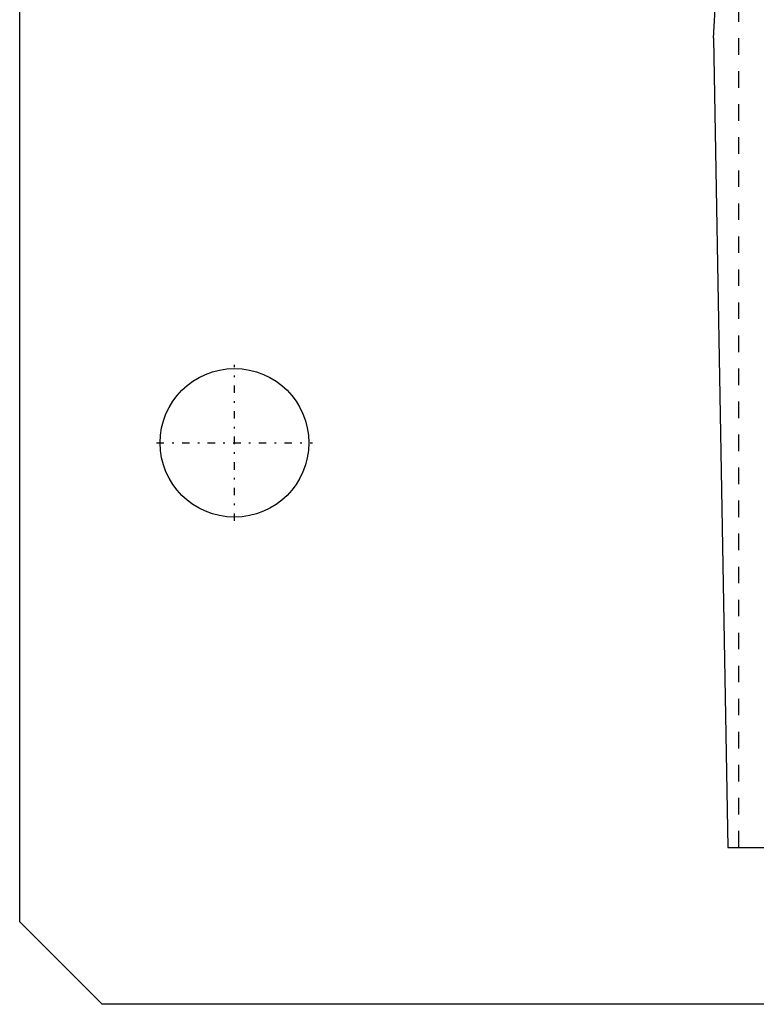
# Model space of a CAD drawing. Extents: x -100 to 100, y -58 to 429.
# Tile 2 of 12: x -100 to -55, y 27 to 87. Entities that reach past the tile are written whole.
import ezdxf

# ---------------------------------------------------------------- set-up
doc = ezdxf.new("R2010")
doc.units = 0
doc.linetypes.add('CENTER', pattern=[1.5, 0.45, -0.5, 0.05, -0.5])
doc.linetypes.add('DASHED', pattern=[2, 1, -1])
for name, color, linetype in [('AM_0', 7, 'CONTINUOUS'), ('AM_3', 7, 'DASHED'), ('AM_7', 7, 'CENTER')]:
    doc.layers.add(name, color=color, linetype=linetype)

msp = doc.modelspace()

# ---------------------------------------------------------------- linework, layer by layer
at = {"layer": 'AM_0', "color": 7, "linetype": 'CONTINUOUS'}
for p, q in [((-58, 85.5), (-50.806, 222.762)), ((-100, 32), (-100, 151)), ((-58, 85.5), (-57.145, 36.5)), ((-57.145, 36.5), (-0.158, 36.5)), ((-95, 27), (-100, 32)), ((-43, 27), (-95, 27))]:
    msp.add_line(p, q, dxfattribs=at)
msp.add_circle((-87, 61), 4.5, dxfattribs=at)
at = {"layer": 'AM_3', "color": 6, "linetype": 'DASHED'}
msp.add_line((-56.476, 36.5), (-56.476, 114.583), dxfattribs=at)
at = {"layer": 'AM_7', "color": 4, "linetype": 'CENTER'}
for p, q in [((-87, 56.275), (-87, 65.725)), ((-91.725, 61), (-82.275, 61))]:
    msp.add_line(p, q, dxfattribs=at)

doc.saveas('drawing.dxf')
